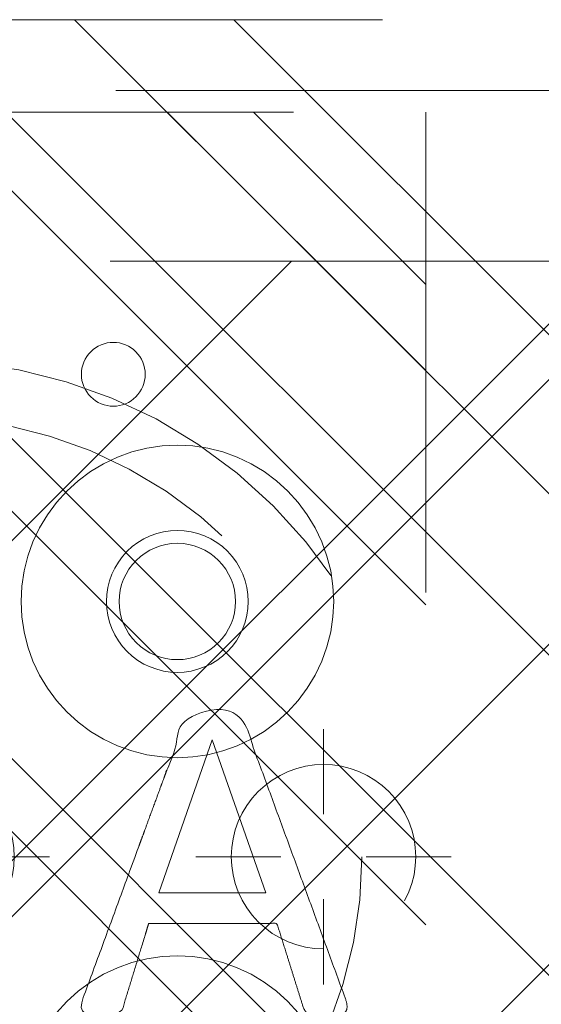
# Model space of a CAD drawing. Header units: inches. Extents: x -465 to -303, y -234 to 7.
# Tile 8 of 71: x -391.67 to -390.22, y -69 to -66.27. Entities that reach past the tile are written whole.
import ezdxf

# ---------------------------------------------------------------- set-up
doc = ezdxf.new("R2010")
doc.units = ezdxf.units.IN
doc.header["$LTSCALE"] = 32
doc.header["$MEASUREMENT"] = 0
doc.header["$PDMODE"] = 1
doc.header["$PDSIZE"] = -2
doc.linetypes.add('Dash Style-1', pattern=[0.083328, 0.041656, -0.041672])
for name, color, linetype, lineweight in [('DashLine', 7, 'Dash Style-1', 13), ('DashLineFill', 7, 'Dash Style-1', 13), ('Drawing', 7, 'Continuous', 18), ('Metal-DeskStructure', 7, 'Continuous', 13), ('None', 7, 'Continuous', 18), ('SolidLine', 7, 'Continuous', 15)]:
    doc.layers.add(name, color=color, linetype=linetype, lineweight=lineweight)
pattern_1 = [(45, (0, 0), (-1.61301565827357, 1.935715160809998), []), (45, (-1.0608, 1.0608), (-0.4723460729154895, 0.4167612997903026), [])]

# ---------------------------------------------------------------- blocks, each defined once
blk = doc.blocks.new('Group-41')
at = {"layer": 'Metal-DeskStructure', "color": 7}
blk.add_open_spline([(-0.5629921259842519, -0.4031061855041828), (-0.5629921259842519, -0.4084102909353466), (-0.5669586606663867, -0.4163664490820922), (-0.5762169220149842, -0.4216705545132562), (-0.5934108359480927, -0.424322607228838), (-0.6185404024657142, -0.424322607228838), (-0.6344117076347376, -0.4203445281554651), (-0.6436699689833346, -0.4163664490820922), (-0.6476377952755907, -0.4070842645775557), (-0.6476377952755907, -0.2008904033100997), (-0.6476377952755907, -6.474738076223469e-07), (-0.8592519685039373, -6.474738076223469e-07), (-1.070866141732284, -6.474738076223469e-07), (-1.070866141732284, -0.2008904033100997), (-1.070866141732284, -0.4070842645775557), (-1.074832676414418, -0.4163664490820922), (-1.084090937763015, -0.4203445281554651), (-1.101284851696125, -0.424322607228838), (-1.12509180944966, -0.424322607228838), (-1.142285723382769, -0.4216705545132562), (-1.151543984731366, -0.4163664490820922), (-1.155511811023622, -0.4084102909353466), (-1.155511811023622, 0), (-1.155511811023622, 0.4084102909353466), (-1.151543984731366, 0.4163664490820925), (-1.142285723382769, 0.4216705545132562), (-1.12509180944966, 0.424321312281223), (-1.101284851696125, 0.424321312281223), (-1.084090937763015, 0.4216705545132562), (-1.074832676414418, 0.4163664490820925), (-1.070866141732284, 0.4097363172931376), (-1.070866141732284, 0.2446479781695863), (-1.070866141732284, 0.08486374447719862), (-0.8592519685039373, 0.08486374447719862), (-0.6476377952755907, 0.08486374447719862), (-0.6476377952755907, 0.2446479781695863), (-0.6476377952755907, 0.4097363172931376), (-0.6436699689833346, 0.4163664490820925), (-0.6344117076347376, 0.4216705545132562), (-0.6185404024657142, 0.424321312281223), (-0.5934108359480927, 0.424321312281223), (-0.5762169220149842, 0.4216705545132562), (-0.5669586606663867, 0.4163664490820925), (-0.5629921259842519, 0.4084102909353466), (-0.5629921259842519, 0), (-0.5629921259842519, -0.4031061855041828)], degree=2, knots=[0, 0, 0, 0.00229950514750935, 0.004599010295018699, 0.006898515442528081, 0.009198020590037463, 0.01175302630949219, 0.01430803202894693, 0.01686303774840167, 0.01941804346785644, 0.1161873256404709, 0.1161873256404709, 0.218122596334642, 0.218122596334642, 0.3148918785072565, 0.3174468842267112, 0.320001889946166, 0.3225568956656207, 0.3251119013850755, 0.3276669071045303, 0.3302219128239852, 0.3327769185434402, 0.3353319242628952, 0.5295095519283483, 0.5320645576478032, 0.5346195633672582, 0.537174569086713, 0.5397295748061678, 0.5422845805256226, 0.5448395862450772, 0.5473945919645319, 0.5499495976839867, 0.6269182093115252, 0.6269182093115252, 0.7288534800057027, 0.7288534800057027, 0.8058220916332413, 0.808377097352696, 0.8109321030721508, 0.8134871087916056, 0.8160421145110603, 0.8183416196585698, 0.8206411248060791, 0.8229406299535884, 0.8252401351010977, 1, 1, 1], dxfattribs=at)
blk = doc.blocks.new('Group-42')
at = {"layer": 'Metal-DeskStructure', "color": 7, "flags": 128}
blk.add_lwpolyline([(0.8051100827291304, 0.3242076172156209), (0.6569804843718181, -0.1001143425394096), (0.9545622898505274, -0.1001143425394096)], close=True, dxfattribs=at)
at = {"layer": 'Metal-DeskStructure', "color": 7}
blk.add_open_spline([(1.174112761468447, -0.3918349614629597), (1.184693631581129, -0.4210075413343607), (1.168822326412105, -0.4369198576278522), (1.14501536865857, -0.439571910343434), (1.104014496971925, -0.439571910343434), (1.078886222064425, -0.4369198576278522), (1.066982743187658, -0.4329417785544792), (1.060369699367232, -0.4236595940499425), (1.057724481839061, -0.4170294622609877), (1.021353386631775, -0.3010040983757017), (0.9849822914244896, -0.1849787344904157), (0.807093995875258, -0.1849787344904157), (0.6292057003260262, -0.1849787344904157), (0.5941572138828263, -0.2996780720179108), (0.5591087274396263, -0.4143774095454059), (0.5564635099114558, -0.4210075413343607), (0.5498504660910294, -0.4302897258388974), (0.5379469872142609, -0.4369198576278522), (0.5141400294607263, -0.439571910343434), (0.477108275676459, -0.439571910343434), (0.4519787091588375, -0.4355938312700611), (0.4427204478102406, -0.4249856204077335), (0.4427204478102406, -0.4050952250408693), (0.4480108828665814, -0.3905089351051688), (0.5915119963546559, 0.0006630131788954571), (0.7350131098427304, 0.3918349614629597), (0.7376583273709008, 0.3971390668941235), (0.7469165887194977, 0.4037691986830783), (0.7627866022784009, 0.4077472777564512), (0.789238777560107, 0.4090720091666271), (0.8302396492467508, 0.4090720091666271), (0.8580131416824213, 0.4077472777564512), (0.8752070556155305, 0.4037691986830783), (0.8844653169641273, 0.3971390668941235), (0.8871105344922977, 0.3918349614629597), (1.030611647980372, 0), (1.174112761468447, -0.3918349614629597)], degree=2, knots=[0, 0, 0, 0.01595318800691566, 0.02392978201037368, 0.03190637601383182, 0.03938443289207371, 0.04686248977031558, 0.05434054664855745, 0.06181860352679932, 0.06181860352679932, 0.1891978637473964, 0.1891978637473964, 0.3755520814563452, 0.3755520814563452, 0.5011946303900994, 0.5011946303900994, 0.5086726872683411, 0.5161507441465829, 0.5236288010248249, 0.5311068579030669, 0.5385854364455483, 0.5460640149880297, 0.5535425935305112, 0.5610211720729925, 0.5610211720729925, 0.7618481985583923, 0.7618481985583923, 0.7647050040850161, 0.7675618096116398, 0.7704186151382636, 0.7732754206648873, 0.7763226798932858, 0.7793699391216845, 0.7824171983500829, 0.7854644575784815, 0.7854644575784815, 1, 1, 1], dxfattribs=at)
blk = doc.blocks.new('TL14_lower_leg (2D)')
at = {"layer": 'DashLine', "flags": 128}
for points in [[(-1.777195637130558e-14, 1.377952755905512), (0.1350629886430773, 1.371317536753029), (0.2688252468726, 1.351475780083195), (0.3999985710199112, 1.318618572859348), (0.5273196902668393, 1.27306234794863), (0.649562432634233, 1.215245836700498), (0.7655495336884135, 1.14572584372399), (0.8741639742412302, 1.065171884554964), (0.9743597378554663, 0.9743597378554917), (1.065171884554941, 0.8741639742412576), (1.14572584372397, 0.7655495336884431), (1.215245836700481, 0.6495624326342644), (1.273062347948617, 0.5273196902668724), (1.318618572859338, 0.3999985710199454), (1.351475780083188, 0.2688252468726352), (1.371317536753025, 0.1350629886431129), (1.377952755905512, 1.783045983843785e-14), (1.371317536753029, -0.1350629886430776), (1.351475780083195, -0.2688252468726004), (1.318618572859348, -0.3999985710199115), (1.27306234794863, -0.5273196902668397), (1.215245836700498, -0.6495624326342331), (1.145725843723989, -0.7655495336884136), (1.065171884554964, -0.8741639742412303), (0.9743597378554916, -0.9743597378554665), (0.8741639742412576, -1.065171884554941), (0.7655495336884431, -1.14572584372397), (0.6495624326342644, -1.215245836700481), (0.5273196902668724, -1.273062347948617), (0.3999985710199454, -1.318618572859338), (0.2688252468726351, -1.351475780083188), (0.135062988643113, -1.371317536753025), (1.777195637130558e-14, -1.377952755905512), (-0.1350629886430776, -1.371317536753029), (-0.2688252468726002, -1.351475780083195), (-0.3999985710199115, -1.318618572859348), (-0.5273196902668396, -1.27306234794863), (-0.6495624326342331, -1.215245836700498), (-0.7655495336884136, -1.14572584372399), (-0.8741639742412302, -1.065171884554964), (-0.9743597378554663, -0.9743597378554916), (-1.065171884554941, -0.8741639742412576), (-1.14572584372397, -0.7655495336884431), (-1.215245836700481, -0.6495624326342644), (-1.273062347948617, -0.5273196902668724), (-1.318618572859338, -0.3999985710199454), (-1.351475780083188, -0.2688252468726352), (-1.371317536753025, -0.1350629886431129), (-1.377952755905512, -1.783045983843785e-14), (-1.371317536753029, 0.1350629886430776), (-1.351475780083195, 0.2688252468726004), (-1.318618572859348, 0.3999985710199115), (-1.27306234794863, 0.5273196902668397), (-1.215245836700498, 0.6495624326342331), (-1.145725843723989, 0.7655495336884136), (-1.065171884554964, 0.8741639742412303), (-0.9743597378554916, 0.9743597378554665), (-0.8741639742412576, 1.065171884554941), (-0.7655495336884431, 1.14572584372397), (-0.6495624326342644, 1.215245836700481), (-0.5273196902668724, 1.273062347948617), (-0.3999985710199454, 1.318618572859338), (-0.2688252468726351, 1.351475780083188), (-0.135062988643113, 1.371317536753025)], [(-0.7086614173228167, 0.8700787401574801), (-0.6928397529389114, 0.8693014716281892), (-0.6771704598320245, 0.8669771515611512), (-0.6618044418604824, 0.8631281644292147), (-0.6468896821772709, 0.8577915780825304), (-0.6325698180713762, 0.8510187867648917), (-0.6189827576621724, 0.8428750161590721), (-0.6062593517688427, 0.8334386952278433), (-0.5945221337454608, 0.8228007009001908), (-0.5838841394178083, 0.8110634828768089), (-0.5744478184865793, 0.7983400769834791), (-0.5663040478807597, 0.7847530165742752), (-0.5595312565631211, 0.7704331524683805), (-0.5541946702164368, 0.7555183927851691), (-0.5503456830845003, 0.740152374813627), (-0.5480213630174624, 0.72448308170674), (-0.5472440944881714, 0.7086614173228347), (-0.5480213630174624, 0.6928397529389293), (-0.5503456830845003, 0.6771704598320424), (-0.5541946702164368, 0.6618044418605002), (-0.5595312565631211, 0.6468896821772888), (-0.5663040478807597, 0.6325698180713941), (-0.5744478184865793, 0.6189827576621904), (-0.5838841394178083, 0.6062593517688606), (-0.5945221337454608, 0.5945221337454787), (-0.6062593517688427, 0.5838841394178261), (-0.6189827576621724, 0.5744478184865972), (-0.6325698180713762, 0.5663040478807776), (-0.6468896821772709, 0.559531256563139), (-0.6618044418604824, 0.5541946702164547), (-0.6771704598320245, 0.5503456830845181), (-0.6928397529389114, 0.5480213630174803), (-0.7086614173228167, 0.5472440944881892), (-0.7244830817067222, 0.5480213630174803), (-0.7401523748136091, 0.5503456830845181), (-0.7555183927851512, 0.5541946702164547), (-0.7704331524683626, 0.559531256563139), (-0.7847530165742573, 0.5663040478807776), (-0.7983400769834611, 0.5744478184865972), (-0.811063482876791, 0.5838841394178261), (-0.8228007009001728, 0.5945221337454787), (-0.8334386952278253, 0.6062593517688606), (-0.8428750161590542, 0.6189827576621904), (-0.8510187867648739, 0.6325698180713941), (-0.8577915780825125, 0.6468896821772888), (-0.8631281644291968, 0.6618044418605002), (-0.8669771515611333, 0.6771704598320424), (-0.8693014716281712, 0.6928397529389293), (-0.8700787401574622, 0.7086614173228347), (-0.8693014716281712, 0.72448308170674), (-0.8669771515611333, 0.740152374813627), (-0.8631281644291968, 0.7555183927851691), (-0.8577915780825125, 0.7704331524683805), (-0.8510187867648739, 0.7847530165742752), (-0.8428750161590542, 0.7983400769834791), (-0.8334386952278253, 0.8110634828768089), (-0.8228007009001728, 0.8228007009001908), (-0.811063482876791, 0.8334386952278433), (-0.7983400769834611, 0.8428750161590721), (-0.7847530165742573, 0.8510187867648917), (-0.7704331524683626, 0.8577915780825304), (-0.7555183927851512, 0.8631281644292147), (-0.7401523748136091, 0.8669771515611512), (-0.7244830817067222, 0.8693014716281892)], [(0.7086614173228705, 0.8700787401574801), (0.7244830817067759, 0.8693014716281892), (0.7401523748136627, 0.8669771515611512), (0.7555183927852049, 0.8631281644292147), (0.7704331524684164, 0.8577915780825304), (0.784753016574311, 0.8510187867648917), (0.7983400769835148, 0.8428750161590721), (0.8110634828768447, 0.8334386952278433), (0.8228007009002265, 0.8228007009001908), (0.8334386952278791, 0.8110634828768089), (0.842875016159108, 0.7983400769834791), (0.8510187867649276, 0.7847530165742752), (0.8577915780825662, 0.7704331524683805), (0.8631281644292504, 0.7555183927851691), (0.866977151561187, 0.740152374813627), (0.8693014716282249, 0.72448308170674), (0.870078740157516, 0.7086614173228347), (0.8693014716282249, 0.6928397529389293), (0.866977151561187, 0.6771704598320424), (0.8631281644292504, 0.6618044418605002), (0.8577915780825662, 0.6468896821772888), (0.8510187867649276, 0.6325698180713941), (0.842875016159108, 0.6189827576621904), (0.8334386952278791, 0.6062593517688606), (0.8228007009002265, 0.5945221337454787), (0.8110634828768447, 0.5838841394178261), (0.7983400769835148, 0.5744478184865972), (0.784753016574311, 0.5663040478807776), (0.7704331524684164, 0.559531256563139), (0.7555183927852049, 0.5541946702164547), (0.7401523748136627, 0.5503456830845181), (0.7244830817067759, 0.5480213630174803), (0.7086614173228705, 0.5472440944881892), (0.6928397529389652, 0.5480213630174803), (0.6771704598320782, 0.5503456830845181), (0.6618044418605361, 0.5541946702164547), (0.6468896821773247, 0.559531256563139), (0.63256981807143, 0.5663040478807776), (0.6189827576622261, 0.5744478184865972), (0.6062593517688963, 0.5838841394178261), (0.5945221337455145, 0.5945221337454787), (0.5838841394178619, 0.6062593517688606), (0.5744478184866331, 0.6189827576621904), (0.5663040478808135, 0.6325698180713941), (0.5595312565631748, 0.6468896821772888), (0.5541946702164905, 0.6618044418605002), (0.5503456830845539, 0.6771704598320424), (0.548021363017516, 0.6928397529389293), (0.5472440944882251, 0.7086614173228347), (0.548021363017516, 0.72448308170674), (0.5503456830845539, 0.740152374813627), (0.5541946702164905, 0.7555183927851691), (0.5595312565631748, 0.7704331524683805), (0.5663040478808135, 0.7847530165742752), (0.5744478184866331, 0.7983400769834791), (0.5838841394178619, 0.8110634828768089), (0.5945221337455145, 0.8228007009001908), (0.6062593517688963, 0.8334386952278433), (0.6189827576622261, 0.8428750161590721), (0.63256981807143, 0.8510187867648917), (0.6468896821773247, 0.8577915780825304), (0.6618044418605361, 0.8631281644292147), (0.6771704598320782, 0.8669771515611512), (0.6928397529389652, 0.8693014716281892)], [(-0.7086614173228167, -0.547244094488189), (-0.6928397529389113, -0.54802136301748), (-0.6771704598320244, -0.5503456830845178), (-0.6618044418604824, -0.5541946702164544), (-0.6468896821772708, -0.5595312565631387), (-0.6325698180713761, -0.5663040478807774), (-0.6189827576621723, -0.574447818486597), (-0.6062593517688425, -0.5838841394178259), (-0.5945221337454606, -0.5945221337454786), (-0.583884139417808, -0.6062593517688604), (-0.5744478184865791, -0.6189827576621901), (-0.5663040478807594, -0.632569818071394), (-0.5595312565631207, -0.6468896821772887), (-0.5541946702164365, -0.6618044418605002), (-0.5503456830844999, -0.6771704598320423), (-0.5480213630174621, -0.6928397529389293), (-0.547244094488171, -0.7086614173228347), (-0.5480213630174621, -0.72448308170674), (-0.5503456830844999, -0.7401523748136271), (-0.5541946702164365, -0.7555183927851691), (-0.5595312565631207, -0.7704331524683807), (-0.5663040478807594, -0.7847530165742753), (-0.5744478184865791, -0.7983400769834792), (-0.583884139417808, -0.811063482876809), (-0.5945221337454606, -0.8228007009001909), (-0.6062593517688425, -0.8334386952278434), (-0.6189827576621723, -0.8428750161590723), (-0.6325698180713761, -0.8510187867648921), (-0.6468896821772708, -0.8577915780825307), (-0.6618044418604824, -0.8631281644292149), (-0.6771704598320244, -0.8669771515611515), (-0.6928397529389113, -0.8693014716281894), (-0.7086614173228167, -0.8700787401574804), (-0.7244830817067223, -0.8693014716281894), (-0.7401523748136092, -0.8669771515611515), (-0.7555183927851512, -0.8631281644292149), (-0.7704331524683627, -0.8577915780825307), (-0.7847530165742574, -0.8510187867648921), (-0.7983400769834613, -0.8428750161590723), (-0.8110634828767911, -0.8334386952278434), (-0.822800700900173, -0.8228007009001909), (-0.8334386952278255, -0.811063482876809), (-0.8428750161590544, -0.7983400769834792), (-0.8510187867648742, -0.7847530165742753), (-0.8577915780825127, -0.7704331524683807), (-0.863128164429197, -0.7555183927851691), (-0.8669771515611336, -0.7401523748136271), (-0.8693014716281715, -0.72448308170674), (-0.8700787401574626, -0.7086614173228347), (-0.8693014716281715, -0.6928397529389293), (-0.8669771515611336, -0.6771704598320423), (-0.863128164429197, -0.6618044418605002), (-0.8577915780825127, -0.6468896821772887), (-0.8510187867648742, -0.632569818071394), (-0.8428750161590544, -0.6189827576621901), (-0.8334386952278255, -0.6062593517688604), (-0.822800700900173, -0.5945221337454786), (-0.8110634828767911, -0.5838841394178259), (-0.7983400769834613, -0.574447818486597), (-0.7847530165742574, -0.5663040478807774), (-0.7704331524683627, -0.5595312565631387), (-0.7555183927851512, -0.5541946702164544), (-0.7401523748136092, -0.5503456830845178), (-0.7244830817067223, -0.54802136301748)], [(0.7086614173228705, -0.547244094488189), (0.724483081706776, -0.54802136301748), (0.7401523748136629, -0.5503456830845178), (0.7555183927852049, -0.5541946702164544), (0.7704331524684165, -0.5595312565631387), (0.7847530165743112, -0.5663040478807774), (0.798340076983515, -0.574447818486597), (0.8110634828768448, -0.5838841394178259), (0.8228007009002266, -0.5945221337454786), (0.8334386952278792, -0.6062593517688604), (0.8428750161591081, -0.6189827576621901), (0.8510187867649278, -0.632569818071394), (0.8577915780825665, -0.6468896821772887), (0.8631281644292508, -0.6618044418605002), (0.8669771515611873, -0.6771704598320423), (0.8693014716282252, -0.6928397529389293), (0.8700787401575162, -0.7086614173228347), (0.8693014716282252, -0.72448308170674), (0.8669771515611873, -0.7401523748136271), (0.8631281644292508, -0.7555183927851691), (0.8577915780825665, -0.7704331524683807), (0.8510187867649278, -0.7847530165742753), (0.8428750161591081, -0.7983400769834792), (0.8334386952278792, -0.811063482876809), (0.8228007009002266, -0.8228007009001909), (0.8110634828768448, -0.8334386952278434), (0.798340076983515, -0.8428750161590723), (0.7847530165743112, -0.8510187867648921), (0.7704331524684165, -0.8577915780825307), (0.7555183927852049, -0.8631281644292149), (0.7401523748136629, -0.8669771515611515), (0.724483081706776, -0.8693014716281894), (0.7086614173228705, -0.8700787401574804), (0.6928397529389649, -0.8693014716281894), (0.6771704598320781, -0.8669771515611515), (0.6618044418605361, -0.8631281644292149), (0.6468896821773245, -0.8577915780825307), (0.6325698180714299, -0.8510187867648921), (0.618982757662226, -0.8428750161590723), (0.6062593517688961, -0.8334386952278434), (0.5945221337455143, -0.8228007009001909), (0.5838841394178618, -0.811063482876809), (0.5744478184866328, -0.7983400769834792), (0.5663040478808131, -0.7847530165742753), (0.5595312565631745, -0.7704331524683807), (0.5541946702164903, -0.7555183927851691), (0.5503456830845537, -0.7401523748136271), (0.5480213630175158, -0.72448308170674), (0.5472440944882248, -0.7086614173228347), (0.5480213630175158, -0.6928397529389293), (0.5503456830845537, -0.6771704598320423), (0.5541946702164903, -0.6618044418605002), (0.5595312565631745, -0.6468896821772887), (0.5663040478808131, -0.632569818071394), (0.5744478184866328, -0.6189827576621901), (0.5838841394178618, -0.6062593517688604), (0.5945221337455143, -0.5945221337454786), (0.6062593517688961, -0.5838841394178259), (0.618982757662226, -0.574447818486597), (0.6325698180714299, -0.5663040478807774), (0.6468896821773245, -0.5595312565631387), (0.6618044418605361, -0.5541946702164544), (0.6771704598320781, -0.5503456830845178), (0.6928397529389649, -0.54802136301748)]]:
    blk.add_lwpolyline(points, close=True, dxfattribs=at)
at = {"layer": 'DashLine', "linetype": 'Continuous', "lineweight": 5}
blk.add_point((0, 0), dxfattribs=at)
at = {"layer": 'Metal-DeskStructure', "color": 7}
for name in ['Group-41', 'Group-42']:
    blk.add_blockref(name, (0, 0), dxfattribs=at)
blk = doc.blocks.new('Group-43')
at = {"layer": 'DashLineFill', "linetype": 'Continuous', "lineweight": 13}
h = blk.add_hatch(dxfattribs=at)
h.set_pattern_fill('Steel', color=253, style=0, pattern_type=2)
h.set_pattern_definition(pattern_1)
h.paths.add_polyline_path([(-2.066929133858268, 1.397637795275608), (2.066929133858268, 1.397637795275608), (2.066929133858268, 0.1377952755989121), (2.106299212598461, 0.1377952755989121), (2.106299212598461, -0.1377952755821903), (2.066929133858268, -0.1377952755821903), (2.066929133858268, -5.275590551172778), (2.106299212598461, -5.275590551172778), (2.106299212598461, -5.55118110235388), (2.066929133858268, -5.55118110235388), (2.066929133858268, -5.82677165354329), (-2.066929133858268, -5.82677165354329), (-2.066929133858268, -5.55118110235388), (-2.106299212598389, -5.55118110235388), (-2.106299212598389, -5.275590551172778), (-2.066929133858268, -5.275590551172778), (-2.066929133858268, -0.1377952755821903), (-2.106299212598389, -0.1377952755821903), (-2.106299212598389, 0.1377952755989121), (-2.066929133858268, 0.1377952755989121)])
at = {"layer": 'DashLineFill', "flags": 128}
blk.add_lwpolyline([(-2.066929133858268, 1.397637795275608), (2.066929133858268, 1.397637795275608), (2.066929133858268, 0.1377952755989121), (2.106299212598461, 0.1377952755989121), (2.106299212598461, -0.1377952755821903), (2.066929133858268, -0.1377952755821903), (2.066929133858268, -5.275590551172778), (2.106299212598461, -5.275590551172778), (2.106299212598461, -5.55118110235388), (2.066929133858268, -5.55118110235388), (2.066929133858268, -5.82677165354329), (-2.066929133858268, -5.82677165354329), (-2.066929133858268, -5.55118110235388), (-2.106299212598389, -5.55118110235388), (-2.106299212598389, -5.275590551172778), (-2.066929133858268, -5.275590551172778), (-2.066929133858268, -0.1377952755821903), (-2.106299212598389, -0.1377952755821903), (-2.106299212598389, 0.1377952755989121), (-2.066929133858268, 0.1377952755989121)], close=True, dxfattribs=at)
blk = doc.blocks.new('TL14_upper_leg (2D)')
at = {"layer": 'DashLine', "flags": 128}
blk.add_lwpolyline([(0, 1.22047244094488), (0.1196272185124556, 1.214595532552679), (0.2381023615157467, 1.197021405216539), (0.3542844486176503, 1.167919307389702), (0.4670545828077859, 1.127569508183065), (0.5753267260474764, 1.076360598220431), (0.6780581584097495, 1.01478574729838), (0.7742595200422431, 0.9434379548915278), (0.8630043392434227, 0.8630043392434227), (0.9434379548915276, 0.7742595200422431), (1.01478574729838, 0.6780581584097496), (1.076360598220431, 0.5753267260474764), (1.127569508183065, 0.467054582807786), (1.167919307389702, 0.3542844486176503), (1.197021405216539, 0.2381023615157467), (1.214595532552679, 0.1196272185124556), (1.22047244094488, 7.47323834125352e-17), (1.214595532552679, -0.1196272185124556), (1.197021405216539, -0.2381023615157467), (1.167919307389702, -0.3542844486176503), (1.127569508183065, -0.467054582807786), (1.076360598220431, -0.5753267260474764), (1.01478574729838, -0.6780581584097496), (0.9434379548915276, -0.7742595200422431), (0.8630043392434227, -0.8630043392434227), (0.7742595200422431, -0.9434379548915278), (0.6780581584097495, -1.01478574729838), (0.5753267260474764, -1.076360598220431), (0.4670545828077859, -1.127569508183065), (0.3542844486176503, -1.167919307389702), (0.2381023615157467, -1.197021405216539), (0.1196272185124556, -1.214595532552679), (0, -1.22047244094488), (-0.1196272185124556, -1.214595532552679), (-0.2381023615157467, -1.197021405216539), (-0.3542844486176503, -1.167919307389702), (-0.4670545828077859, -1.127569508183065), (-0.5753267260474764, -1.076360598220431), (-0.6780581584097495, -1.01478574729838), (-0.7742595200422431, -0.9434379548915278), (-0.8630043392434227, -0.8630043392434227), (-0.9434379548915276, -0.7742595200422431), (-1.01478574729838, -0.6780581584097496), (-1.076360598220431, -0.5753267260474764), (-1.127569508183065, -0.467054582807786), (-1.167919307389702, -0.3542844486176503), (-1.197021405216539, -0.2381023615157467), (-1.214595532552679, -0.1196272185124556), (-1.22047244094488, 7.47323834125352e-17), (-1.214595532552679, 0.1196272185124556), (-1.197021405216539, 0.2381023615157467), (-1.167919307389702, 0.3542844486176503), (-1.127569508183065, 0.467054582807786), (-1.076360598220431, 0.5753267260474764), (-1.01478574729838, 0.6780581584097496), (-0.9434379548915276, 0.7742595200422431), (-0.8630043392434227, 0.8630043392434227), (-0.7742595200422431, 0.9434379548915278), (-0.6780581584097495, 1.01478574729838), (-0.5753267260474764, 1.076360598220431), (-0.4670545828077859, 1.127569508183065), (-0.3542844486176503, 1.167919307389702), (-0.2381023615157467, 1.197021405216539), (-0.1196272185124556, 1.214595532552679)], close=True, dxfattribs=at)
at = {"layer": 'DashLine', "color": 7}
blk.add_blockref('Group-43', (0, 0), dxfattribs=at)
blk = doc.blocks.new('Group-45')
at = {"layer": 'DashLine'}
for p, q in [((0.0001991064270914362, -0.9960629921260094), (0.0001991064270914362, -0.7598425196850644)), ((-0.117911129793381, -1.114173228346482), (-0.3541316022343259, -1.114173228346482)), ((0.1183093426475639, -1.114173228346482), (0.3545298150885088, -1.114173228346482)), ((0.0001991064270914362, -1.232283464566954), (0.0001991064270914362, -1.468503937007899))]:
    blk.add_line(p, q, dxfattribs=at)
at = {"layer": 'DashLine', "flags": 128}
blk.add_lwpolyline([(-0.2557064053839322, -1.114173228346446), (-0.2544741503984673, -1.089090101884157), (-0.2507892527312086, -1.064248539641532), (-0.2446871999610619, -1.039887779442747), (-0.236226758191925, -1.016242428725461), (-0.2254894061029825, -0.9935402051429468), (-0.2125785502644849, -0.971999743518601), (-0.1976185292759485, -0.9518284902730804), (-0.1807534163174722, -0.9332207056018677), (-0.1621456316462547, -0.9163555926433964), (-0.1419743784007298, -0.9013955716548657), (-0.1204339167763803, -0.8884847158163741), (-0.09773169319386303, -0.8777473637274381), (-0.0740863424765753, -0.8692869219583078), (-0.04972558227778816, -0.8631848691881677), (-0.02488402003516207, -0.8594999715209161), (0.000199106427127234, -0.8582677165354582), (0.02528223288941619, -0.8594999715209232), (0.05012379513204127, -0.8631848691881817), (0.0744845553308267, -0.8692869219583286), (0.09812990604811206, -0.8777473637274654), (0.1208321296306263, -0.8884847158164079), (0.1423725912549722, -0.9013955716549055), (0.1625438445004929, -0.9163555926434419), (0.1811516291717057, -0.9332207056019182), (0.1980167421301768, -0.9518284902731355), (0.2129767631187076, -0.9719997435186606), (0.2258876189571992, -0.9935402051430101), (0.2366249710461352, -1.016242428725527), (0.2450854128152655, -1.039887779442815), (0.2511874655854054, -1.064248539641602), (0.2548723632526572, -1.089090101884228), (0.2561046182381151, -1.114173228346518), (0.2548723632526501, -1.139256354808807), (0.2511874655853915, -1.164097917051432), (0.2450854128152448, -1.188458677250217), (0.2366249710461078, -1.212104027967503), (0.2258876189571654, -1.234806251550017), (0.2129767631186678, -1.256346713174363), (0.1980167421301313, -1.276517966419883), (0.1811516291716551, -1.295125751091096), (0.1625438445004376, -1.311990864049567), (0.1423725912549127, -1.326950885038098), (0.1208321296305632, -1.339861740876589), (0.0981299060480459, -1.350599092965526), (0.07448455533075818, -1.359059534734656), (0.05012379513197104, -1.365161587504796), (0.02528223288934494, -1.368846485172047), (0.0001991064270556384, -1.370078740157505), (-0.02488402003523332, -1.368846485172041), (-0.04972558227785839, -1.365161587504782), (-0.07408634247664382, -1.359059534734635), (-0.09773169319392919, -1.350599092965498), (-0.1204339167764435, -1.339861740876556), (-0.1419743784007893, -1.326950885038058), (-0.1621456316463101, -1.311990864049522), (-0.1807534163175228, -1.295125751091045), (-0.1976185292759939, -1.276517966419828), (-0.2125785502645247, -1.256346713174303), (-0.2254894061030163, -1.234806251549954), (-0.2362267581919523, -1.212104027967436), (-0.2446871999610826, -1.188458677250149), (-0.2507892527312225, -1.164097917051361), (-0.2544741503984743, -1.139256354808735)], close=True, dxfattribs=at)
blk = doc.blocks.new('Group-46')
at = {"layer": 'DashLine'}
for p, q in [((0, 0.1181102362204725), (0, 0.3543307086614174)), ((-0.1181102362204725, 0), (-0.3543307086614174, 0)), ((0.1181102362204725, 0), (0.3543307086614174, 0)), ((0, -0.1181102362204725), (0, -0.3543307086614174))]:
    blk.add_line(p, q, dxfattribs=at)
at = {"layer": 'DashLine', "flags": 128}
blk.add_lwpolyline([(-0.2559055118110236, 1.780109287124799e-14), (-0.2546732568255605, 0.02508312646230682), (-0.2509883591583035, 0.04992468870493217), (-0.2448863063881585, 0.07428544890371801), (-0.2364258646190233, 0.09793079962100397), (-0.2256885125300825, 0.120633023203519), (-0.2127776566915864, 0.1421734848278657), (-0.1978176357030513, 0.1623447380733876), (-0.1809525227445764, 0.1809525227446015), (-0.1623447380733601, 0.1978176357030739), (-0.1421734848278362, 0.2127776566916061), (-0.1206330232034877, 0.2256885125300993), (-0.09793079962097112, 0.2364258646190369), (-0.07428544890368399, 0.2448863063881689), (-0.04992468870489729, 0.2509883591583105), (-0.02508312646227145, 0.254673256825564), (1.786716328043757e-14, 0.2559055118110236), (0.02508312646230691, 0.2546732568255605), (0.04992468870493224, 0.2509883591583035), (0.07428544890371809, 0.2448863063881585), (0.09793079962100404, 0.2364258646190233), (0.1206330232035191, 0.2256885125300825), (0.1421734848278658, 0.2127776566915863), (0.1623447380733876, 0.1978176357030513), (0.1809525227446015, 0.1809525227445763), (0.1978176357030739, 0.1623447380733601), (0.2127776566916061, 0.1421734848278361), (0.2256885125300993, 0.1206330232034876), (0.2364258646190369, 0.09793079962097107), (0.2448863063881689, 0.07428544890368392), (0.2509883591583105, 0.04992468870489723), (0.254673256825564, 0.02508312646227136), (0.2559055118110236, -1.785791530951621e-14), (0.2546732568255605, -0.02508312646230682), (0.2509883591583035, -0.04992468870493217), (0.2448863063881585, -0.07428544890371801), (0.2364258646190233, -0.09793079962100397), (0.2256885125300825, -0.120633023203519), (0.2127776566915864, -0.1421734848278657), (0.1978176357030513, -0.1623447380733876), (0.1809525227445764, -0.1809525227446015), (0.1623447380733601, -0.1978176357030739), (0.1421734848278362, -0.2127776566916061), (0.1206330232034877, -0.2256885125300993), (0.09793079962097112, -0.2364258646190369), (0.07428544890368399, -0.2448863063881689), (0.04992468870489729, -0.2509883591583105), (0.02508312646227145, -0.254673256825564), (-1.777195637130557e-14, -0.2559055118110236), (-0.02508312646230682, -0.2546732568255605), (-0.04992468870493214, -0.2509883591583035), (-0.07428544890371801, -0.2448863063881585), (-0.09793079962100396, -0.2364258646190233), (-0.120633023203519, -0.2256885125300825), (-0.1421734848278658, -0.2127776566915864), (-0.1623447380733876, -0.1978176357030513), (-0.1809525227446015, -0.1809525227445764), (-0.1978176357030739, -0.1623447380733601), (-0.2127776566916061, -0.1421734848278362), (-0.2256885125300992, -0.1206330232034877), (-0.2364258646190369, -0.09793079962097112), (-0.2448863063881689, -0.07428544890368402), (-0.2509883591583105, -0.04992468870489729), (-0.254673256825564, -0.02508312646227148)], close=True, dxfattribs=at)
blk = doc.blocks.new('1BRPT9-Bracket (2D)')
at = {"layer": 'DashLineFill', "linetype": 'Continuous', "lineweight": 13}
h = blk.add_hatch(dxfattribs=at)
h.set_pattern_fill('Steel', color=253, style=0, pattern_type=2)
h.set_pattern_definition(pattern_1)
edge = h.paths.add_edge_path()
edge.add_arc((1.677931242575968, -8.488188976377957), 0.2519685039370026, 269.999999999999, 360.0000000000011)
edge.add_line((1.929899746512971, -8.488188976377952), (1.929899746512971, -7.480314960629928))
edge.add_line((1.929899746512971, -7.480314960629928), (2.323600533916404, -7.480314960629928))
edge.add_line((2.323600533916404, -7.480314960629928), (2.323600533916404, 7.461135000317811))
edge.add_line((2.323600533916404, 7.461135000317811), (1.929899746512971, 7.480314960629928))
edge.add_line((1.929899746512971, 7.480314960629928), (1.929899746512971, 8.488188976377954))
edge.add_arc((1.677931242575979, 8.488188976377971), 0.2519685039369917, 359.999999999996, 450.0000000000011)
edge.add_line((1.677931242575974, 8.740157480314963), (-2.32206875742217, 8.740157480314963))
edge.add_line((-2.32206875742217, 8.740157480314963), (-2.32206875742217, -8.74015748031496))
edge.add_line((-2.32206875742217, -8.74015748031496), (1.677931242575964, -8.74015748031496))
h = blk.add_hatch(dxfattribs=at)
h.set_pattern_fill('Steel', color=253, style=0, pattern_type=2)
h.set_pattern_definition(pattern_1)
h.paths.add_polyline_path([(1.339348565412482, -0.619573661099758), (1.330665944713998, -0.6191471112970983), (1.322066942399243, -0.6178715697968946), (1.313634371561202, -0.615759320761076), (1.305449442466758, -0.6128307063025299), (1.297590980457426, -0.6091139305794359), (1.290134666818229, -0.6046447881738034), (1.283152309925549, -0.5994663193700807), (1.276711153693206, -0.5936283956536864), (1.270873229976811, -0.5871872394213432), (1.265694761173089, -0.5802048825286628), (1.261225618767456, -0.572748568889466), (1.257508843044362, -0.5648901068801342), (1.254580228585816, -0.5567051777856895), (1.252467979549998, -0.5482726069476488), (1.251192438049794, -0.5396736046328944), (1.250765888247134, -0.5309909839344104), (1.251192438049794, -0.5223083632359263), (1.252467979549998, -0.5137093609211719), (1.254580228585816, -0.5052767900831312), (1.257508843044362, -0.4970918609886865), (1.261225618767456, -0.4892333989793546), (1.265694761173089, -0.481777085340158), (1.270873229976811, -0.4747947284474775), (1.276711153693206, -0.4683535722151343), (1.283152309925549, -0.46251564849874), (1.290134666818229, -0.4573371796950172), (1.297590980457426, -0.4528680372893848), (1.305449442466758, -0.4491512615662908), (1.313634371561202, -0.4462226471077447), (1.322066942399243, -0.4441103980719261), (1.330665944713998, -0.4428348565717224), (1.339348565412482, -0.4424083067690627), (1.348031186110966, -0.4428348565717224), (1.35663018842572, -0.4441103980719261), (1.365062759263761, -0.4462226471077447), (1.373247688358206, -0.4491512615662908), (1.381106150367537, -0.4528680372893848), (1.388562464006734, -0.4573371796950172), (1.395544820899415, -0.46251564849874), (1.401985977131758, -0.4683535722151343), (1.407823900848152, -0.4747947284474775), (1.413002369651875, -0.481777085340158), (1.417471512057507, -0.4892333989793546), (1.421188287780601, -0.4970918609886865), (1.424116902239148, -0.5052767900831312), (1.426229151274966, -0.5137093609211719), (1.42750469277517, -0.5223083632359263), (1.427931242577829, -0.5309909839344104), (1.42750469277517, -0.5396736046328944), (1.426229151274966, -0.5482726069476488), (1.424116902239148, -0.5567051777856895), (1.421188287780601, -0.5648901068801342), (1.417471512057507, -0.572748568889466), (1.413002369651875, -0.5802048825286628), (1.407823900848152, -0.5871872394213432), (1.401985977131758, -0.5936283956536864), (1.395544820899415, -0.5994663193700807), (1.388562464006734, -0.6046447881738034), (1.381106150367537, -0.6091139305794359), (1.373247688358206, -0.6128307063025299), (1.365062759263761, -0.615759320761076), (1.35663018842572, -0.6178715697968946), (1.348031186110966, -0.6191471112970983)])
at = {"layer": 'DashLineFill'}
blk.add_line((2.126750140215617, 7.461135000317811), (2.126750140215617, -7.480314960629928), dxfattribs=at)
at = {"layer": 'DashLineFill', "flags": 128}
blk.add_lwpolyline([(1.677931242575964, -8.74015748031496, 0.4142135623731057), (1.929899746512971, -8.488188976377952), (1.929899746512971, -7.480314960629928), (2.323600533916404, -7.480314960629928), (2.323600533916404, 7.461135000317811), (1.929899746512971, 7.480314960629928), (1.929899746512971, 8.488188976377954, 0.4142135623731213), (1.677931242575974, 8.740157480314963), (-2.32206875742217, 8.740157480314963), (-2.32206875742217, -8.74015748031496)], format="xyb", close=True, dxfattribs=at)
blk.add_lwpolyline([(1.339348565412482, -0.619573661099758), (1.330665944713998, -0.6191471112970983), (1.322066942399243, -0.6178715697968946), (1.313634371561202, -0.615759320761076), (1.305449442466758, -0.6128307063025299), (1.297590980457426, -0.6091139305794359), (1.290134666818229, -0.6046447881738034), (1.283152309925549, -0.5994663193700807), (1.276711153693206, -0.5936283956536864), (1.270873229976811, -0.5871872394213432), (1.265694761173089, -0.5802048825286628), (1.261225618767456, -0.572748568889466), (1.257508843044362, -0.5648901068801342), (1.254580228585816, -0.5567051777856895), (1.252467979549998, -0.5482726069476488), (1.251192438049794, -0.5396736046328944), (1.250765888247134, -0.5309909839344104), (1.251192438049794, -0.5223083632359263), (1.252467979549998, -0.5137093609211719), (1.254580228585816, -0.5052767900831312), (1.257508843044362, -0.4970918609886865), (1.261225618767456, -0.4892333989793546), (1.265694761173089, -0.481777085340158), (1.270873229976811, -0.4747947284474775), (1.276711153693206, -0.4683535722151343), (1.283152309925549, -0.46251564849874), (1.290134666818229, -0.4573371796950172), (1.297590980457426, -0.4528680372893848), (1.305449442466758, -0.4491512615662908), (1.313634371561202, -0.4462226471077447), (1.322066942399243, -0.4441103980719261), (1.330665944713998, -0.4428348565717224), (1.339348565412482, -0.4424083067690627), (1.348031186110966, -0.4428348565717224), (1.35663018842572, -0.4441103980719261), (1.365062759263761, -0.4462226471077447), (1.373247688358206, -0.4491512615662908), (1.381106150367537, -0.4528680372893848), (1.388562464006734, -0.4573371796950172), (1.395544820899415, -0.46251564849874), (1.401985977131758, -0.4683535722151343), (1.407823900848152, -0.4747947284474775), (1.413002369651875, -0.481777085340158), (1.417471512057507, -0.4892333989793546), (1.421188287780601, -0.4970918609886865), (1.424116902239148, -0.5052767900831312), (1.426229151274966, -0.5137093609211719), (1.42750469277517, -0.5223083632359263), (1.427931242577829, -0.5309909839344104), (1.42750469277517, -0.5396736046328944), (1.426229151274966, -0.5482726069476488), (1.424116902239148, -0.5567051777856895), (1.421188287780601, -0.5648901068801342), (1.417471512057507, -0.572748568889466), (1.413002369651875, -0.5802048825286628), (1.407823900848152, -0.5871872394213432), (1.401985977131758, -0.5936283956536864), (1.395544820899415, -0.5994663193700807), (1.388562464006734, -0.6046447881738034), (1.381106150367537, -0.6091139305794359), (1.373247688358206, -0.6128307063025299), (1.365062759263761, -0.615759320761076), (1.35663018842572, -0.6178715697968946), (1.348031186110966, -0.6191471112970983)], close=True, dxfattribs=at)
at = {"layer": 'DashLineFill', "linetype": 'Continuous', "lineweight": 5}
blk.add_point((0.0001991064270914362, -1.114173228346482), dxfattribs=at)
at = {"layer": 'Metal-DeskStructure', "color": 7}
for name in ['Group-46', 'Group-45']:
    blk.add_blockref(name, (0, 0), dxfattribs=at)
blk = doc.blocks.new('1BRPT0-T_Foot (2D)')
at = {"layer": 'DashLineFill', "linetype": 'Continuous', "lineweight": 13}
h = blk.add_hatch(dxfattribs=at)
h.set_pattern_fill('Steel', color=253, style=0, pattern_type=2)
h.set_pattern_definition(pattern_1)
edge = h.paths.add_edge_path()
edge.add_arc((-11.50787401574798, -1.153543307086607), 0.5, 180, 270)
edge.add_line((-11.50787401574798, -1.653543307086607), (11.50787401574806, -1.653543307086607))
edge.add_arc((11.50787401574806, -1.153543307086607), 0.5000000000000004, 270.0000000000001, 359.9999999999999)
edge.add_line((12.00787401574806, -1.153543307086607), (12.00787401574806, 1.153543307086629))
edge.add_arc((11.50787401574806, 1.153543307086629), 0.5, 0, 90)
edge.add_line((11.50787401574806, 1.653543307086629), (-11.50787401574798, 1.653543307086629))
edge.add_arc((-11.50787401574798, 1.153543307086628), 0.5000000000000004, 90.00000000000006, 179.9999999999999)
edge.add_line((-12.00787401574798, 1.153543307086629), (-12.00787401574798, -1.153543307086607))
at = {"layer": 'DashLineFill', "flags": 128}
blk.add_lwpolyline([(-12.00787401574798, -1.153543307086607, 0.414213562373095), (-11.50787401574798, -1.653543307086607), (11.50787401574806, -1.653543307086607, 0.4142135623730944), (12.00787401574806, -1.153543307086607), (12.00787401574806, 1.153543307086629, 0.414213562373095), (11.50787401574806, 1.653543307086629), (-11.50787401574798, 1.653543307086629, 0.4142135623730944), (-12.00787401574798, 1.153543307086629)], format="xyb", close=True, dxfattribs=at)
at = {"layer": 'SolidLine', "flags": 128}
for points in [[(0.7086614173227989, 1.14232283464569), (0.7511676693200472, 1.140234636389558), (0.7932645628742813, 1.133990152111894), (0.8345466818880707, 1.123649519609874), (0.8746164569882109, 1.109312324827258), (0.9130879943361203, 1.09111664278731), (0.9495907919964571, 1.069237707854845), (0.9837733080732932, 1.043886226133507), (1.015306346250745, 1.015306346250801), (1.04388622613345, 0.9837733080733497), (1.069237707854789, 0.9495907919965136), (1.091116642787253, 0.9130879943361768), (1.109312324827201, 0.8746164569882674), (1.123649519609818, 0.8345466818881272), (1.133990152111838, 0.7932645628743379), (1.140234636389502, 0.7511676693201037), (1.142322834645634, 0.7086614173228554), (1.140234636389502, 0.666155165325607), (1.133990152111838, 0.624058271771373), (1.123649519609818, 0.5827761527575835), (1.109312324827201, 0.5427063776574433), (1.091116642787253, 0.5042348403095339), (1.069237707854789, 0.4677320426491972), (1.04388622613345, 0.4335495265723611), (1.015306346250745, 0.4020164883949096), (0.9837733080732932, 0.3734366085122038), (0.9495907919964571, 0.3480851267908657), (0.9130879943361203, 0.3262061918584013), (0.8746164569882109, 0.3080105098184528), (0.8345466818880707, 0.2936733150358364), (0.7932645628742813, 0.2833326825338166), (0.7511676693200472, 0.2770881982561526), (0.7086614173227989, 0.2750000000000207), (0.6661551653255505, 0.2770881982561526), (0.6240582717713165, 0.2833326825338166), (0.582776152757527, 0.2936733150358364), (0.5427063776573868, 0.3080105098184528), (0.5042348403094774, 0.3262061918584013), (0.4677320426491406, 0.3480851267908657), (0.4335495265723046, 0.3734366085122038), (0.4020164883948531, 0.4020164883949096), (0.3734366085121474, 0.4335495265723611), (0.3480851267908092, 0.4677320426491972), (0.3262061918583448, 0.5042348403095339), (0.3080105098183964, 0.5427063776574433), (0.2936733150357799, 0.5827761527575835), (0.2833326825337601, 0.624058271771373), (0.2770881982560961, 0.666155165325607), (0.2749999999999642, 0.7086614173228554), (0.2770881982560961, 0.7511676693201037), (0.2833326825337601, 0.7932645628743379), (0.2936733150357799, 0.8345466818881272), (0.3080105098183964, 0.8746164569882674), (0.3262061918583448, 0.9130879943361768), (0.3480851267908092, 0.9495907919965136), (0.3734366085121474, 0.9837733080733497), (0.4020164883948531, 1.015306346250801), (0.4335495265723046, 1.043886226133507), (0.4677320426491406, 1.069237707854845), (0.5042348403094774, 1.09111664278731), (0.5427063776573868, 1.109312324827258), (0.582776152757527, 1.123649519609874), (0.6240582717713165, 1.133990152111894), (0.6661551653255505, 1.140234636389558)], [(0.7086614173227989, 0.9055118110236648), (0.7279561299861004, 0.9045639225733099), (0.7470650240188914, 0.9017293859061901), (0.7658040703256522, 0.8970354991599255), (0.7839928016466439, 0.890527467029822), (0.8014560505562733, 0.8822679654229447), (0.818025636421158, 0.8723365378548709), (0.8335419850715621, 0.8608288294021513), (0.847855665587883, 0.8478556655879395), (0.8608288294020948, 0.8335419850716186), (0.8723365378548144, 0.8180256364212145), (0.8822679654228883, 0.8014560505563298), (0.8905274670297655, 0.7839928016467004), (0.8970354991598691, 0.7658040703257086), (0.9017293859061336, 0.7470650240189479), (0.9045639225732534, 0.7279561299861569), (0.9055118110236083, 0.7086614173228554), (0.9045639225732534, 0.689366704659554), (0.9017293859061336, 0.6702578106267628), (0.8970354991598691, 0.6515187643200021), (0.8905274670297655, 0.6333300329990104), (0.8822679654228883, 0.6158667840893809), (0.8723365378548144, 0.5992971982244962), (0.8608288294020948, 0.5837808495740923), (0.847855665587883, 0.5694671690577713), (0.8335419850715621, 0.5564940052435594), (0.818025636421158, 0.5449862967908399), (0.8014560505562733, 0.535054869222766), (0.7839928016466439, 0.5267953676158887), (0.7658040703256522, 0.5202873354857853), (0.7470650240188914, 0.5155934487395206), (0.7279561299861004, 0.512758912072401), (0.7086614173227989, 0.5118110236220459), (0.6893667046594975, 0.512758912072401), (0.6702578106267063, 0.5155934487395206), (0.6515187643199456, 0.5202873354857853), (0.6333300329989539, 0.5267953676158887), (0.6158667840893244, 0.535054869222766), (0.5992971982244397, 0.5449862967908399), (0.5837808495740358, 0.5564940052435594), (0.5694671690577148, 0.5694671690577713), (0.5564940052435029, 0.5837808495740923), (0.5449862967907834, 0.5992971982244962), (0.5350548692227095, 0.6158667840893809), (0.5267953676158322, 0.6333300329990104), (0.5202873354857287, 0.6515187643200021), (0.5155934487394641, 0.6702578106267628), (0.5127589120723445, 0.689366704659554), (0.5118110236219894, 0.7086614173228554), (0.5127589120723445, 0.7279561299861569), (0.5155934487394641, 0.7470650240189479), (0.5202873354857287, 0.7658040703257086), (0.5267953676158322, 0.7839928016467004), (0.5350548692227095, 0.8014560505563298), (0.5449862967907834, 0.8180256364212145), (0.5564940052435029, 0.8335419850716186), (0.5694671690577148, 0.8478556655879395), (0.5837808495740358, 0.8608288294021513), (0.5992971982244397, 0.8723365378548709), (0.6158667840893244, 0.8822679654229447), (0.6333300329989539, 0.890527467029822), (0.6515187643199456, 0.8970354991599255), (0.6702578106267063, 0.9017293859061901), (0.6893667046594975, 0.9045639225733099)]]:
    blk.add_lwpolyline(points, close=True, dxfattribs=at)
blk.add_lwpolyline([(0.3734366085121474, -0.4335495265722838), (0.4020164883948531, -0.4020164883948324), (0.4335495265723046, -0.3734366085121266), (0.4677320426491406, -0.3480851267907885), (0.5042348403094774, -0.3262061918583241), (0.5427063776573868, -0.3080105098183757), (0.582776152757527, -0.2936733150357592), (0.6240582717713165, -0.2833326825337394), (0.6661551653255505, -0.2770881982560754), (0.7086614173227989, -0.2749999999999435), (0.7511676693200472, -0.2770881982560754), (0.7932645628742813, -0.2833326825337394), (0.8345466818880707, -0.2936733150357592), (0.8746164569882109, -0.3080105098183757), (0.9130879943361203, -0.3262061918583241), (0.9495907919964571, -0.3480851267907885), (0.9837733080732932, -0.3734366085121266), (1.015306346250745, -0.4020164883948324), (1.04388622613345, -0.4335495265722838)], dxfattribs=at)
blk = doc.blocks.new('Group-68')
at = {"layer": 'None', "color": 7}
for name, rotation in [('TL14_upper_leg (2D)', 270), ('1BRPT9-Bracket (2D)', 90)]:
    blk.add_blockref(name, (19.10629921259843, -74.56696062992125), dxfattribs=dict(at, rotation=rotation))
for name in ['1BRPT0-T_Foot (2D)', 'TL14_lower_leg (2D)']:
    blk.add_blockref(name, (19.10629921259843, -74.56696062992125), dxfattribs=at)
blk = doc.blocks.new('Group-78')
at = {"layer": 'None'}
blk.add_blockref('Group-68', (0, 0), dxfattribs=at)
blk = doc.blocks.new('SL L Desk (2D)')
at = {"layer": 'None'}
blk.add_blockref('Group-78', (0, 0), dxfattribs=at)
at = {"layer": 'Drawing', "color": 0, "flags": 1}
for tag in ['Tag', 'Catalog', 'Option1', 'Option2', 'Option3', 'Option4', 'Option5', 'Option6', 'Option7', 'Option8', 'Option9', 'Option10', 'Option11', 'Option12', 'Custom', 'FinishGroup', 'Discount', 'Item2', 'Item3', 'Item6', 'Item9', 'Item10', 'Item12', 'Item13', 'Item16', 'Item19', 'Item20', 'Item21', 'Item22', 'Item23', 'Item24', 'Item25', 'Item8', 'Item18', 'Item1', 'Item4', 'Item5', 'Item7', 'Item11', 'Item14', 'Item15', 'Item17']:
    blk.add_attdef(tag, (-51.58772091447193, -65.64095169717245), '', height=0.007086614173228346, dxfattribs=at)

msp = doc.modelspace()

# ---------------------------------------------------------------- block references
at = {"layer": 'Drawing'}
msp.add_blockref('SL L Desk (2D)', (-411.0470449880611, 5.976377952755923), dxfattribs=at)

doc.saveas('drawing.dxf')
